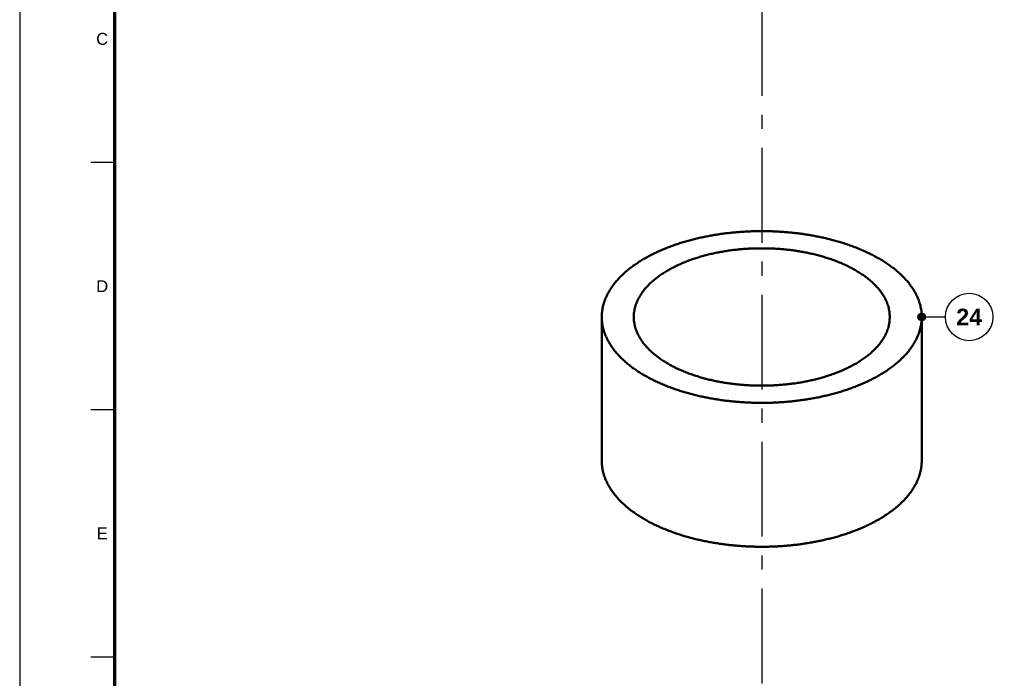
# Model space of a CAD drawing. Header units: millimetres. Extents: x 0 to 841, y 0 to 594.
# Tile 3 of 10: x 0 to 208, y 319 to 458. Entities that reach past the tile are written whole.
import ezdxf
from ezdxf.enums import TextEntityAlignment as Align

# ---------------------------------------------------------------- set-up
doc = ezdxf.new("R2010")
doc.units = ezdxf.units.MM
doc.linetypes.add('EJE', pattern=[31, 20, -4, 3, -4])
for name, color, linetype, lineweight in [('ACH', 7, 'CONTINUOUS', 13), ('COTA', 7, 'CONTINUOUS', 25), ('EJE', 7, 'EJE', 25), ('FINA', 7, 'CONTINUOUS', 25), ('MARCO', 7, 'CONTINUOUS', 70), ('TXT', 7, 'CONTINUOUS', 25), ('VIS', 7, 'CONTINUOUS', 50)]:
    doc.layers.add(name, color=color, linetype=linetype, lineweight=lineweight)
doc.styles.add('STD', font='LiberationSans-Regular.ttf')
doc.styles.add('STDB', font='LiberationSans-Bold.ttf')

msp = doc.modelspace()

# ---------------------------------------------------------------- hatches: boundary and pattern name
at = {"layer": 'ACH'}
h = msp.add_hatch(color=7, dxfattribs=at)
h.dxf.hatch_style = 1
h.paths.add_polyline_path([(191.07, 394.85), (190.84, 395.42), (190.27, 395.65), (189.7, 395.42), (189.47, 394.85), (189.7, 394.29), (190.27, 394.05), (190.84, 394.29)])

# ---------------------------------------------------------------- linework, layer by layer
at = {"layer": 'COTA'}
msp.add_line((190.27, 394.85), (195.27, 394.85), dxfattribs=at)
msp.add_circle((190.27, 394.85), 0.8, dxfattribs=at)
at = {"layer": 'EJE'}
msp.add_line((156.53, 523.53), (156.53, 114.34), dxfattribs=at)
at = {"layer": 'FINA'}
for p, q in [((20, 427.45), (15, 427.45)), ((20, 375.27), (15, 375.27)), ((20, 323.09), (15, 323.09))]:
    msp.add_line(p, q, dxfattribs=at)
msp.add_lwpolyline([(0, 0), (841, 0), (841, 594), (0, 594)], close=True, dxfattribs=at)
msp.add_circle((200.27, 394.85), 5, dxfattribs=at)
at = {"layer": 'MARCO'}
msp.add_lwpolyline([(20, 10), (831, 10), (831, 584), (20, 584)], close=True, dxfattribs=at)
at = {"layer": 'VIS'}
for points in [[(190.27, 394.85), (190.27, 395.12), (190.25, 395.39), (190.24, 395.66), (190.21, 395.93), (190.18, 396.2), (190.14, 396.47), (190.09, 396.73), (190.03, 397), (189.97, 397.26), (189.9, 397.52), (189.82, 397.78), (189.74, 398.04), (189.65, 398.3), (189.56, 398.55), (189.46, 398.8), (189.35, 399.05), (189.24, 399.29), (189.12, 399.54), (189, 399.78), (188.87, 400.02), (188.74, 400.25), (188.6, 400.48), (188.45, 400.71), (188.31, 400.94), (188.15, 401.16), (188, 401.39), (187.84, 401.6), (187.67, 401.82), (187.51, 402.03), (187.34, 402.24), (187.16, 402.45), (186.98, 402.65), (186.8, 402.85), (186.62, 403.05), (186.43, 403.24), (186.24, 403.44), (186.05, 403.63), (185.85, 403.81), (185.65, 404), (185.45, 404.18), (185.25, 404.36), (185.04, 404.54), (184.84, 404.71), (184.63, 404.88), (184.42, 405.05), (184.2, 405.22), (183.99, 405.38), (183.77, 405.54), (183.55, 405.7), (183.33, 405.86), (183.11, 406.01), (182.88, 406.16), (182.66, 406.31), (182.43, 406.46), (182.2, 406.6), (181.97, 406.75), (181.74, 406.89), (181.51, 407.03), (181.28, 407.16), (181.04, 407.3), (180.81, 407.43), (180.57, 407.56), (180.33, 407.69), (180.09, 407.82), (179.85, 407.94), (179.61, 408.06), (179.37, 408.19), (179.13, 408.3), (178.88, 408.42), (178.64, 408.54), (178.39, 408.65), (178.15, 408.76), (177.9, 408.87), (177.65, 408.98), (177.4, 409.08), (177.15, 409.19), (176.9, 409.29), (176.65, 409.39), (176.4, 409.49), (176.15, 409.59), (175.89, 409.69), (175.64, 409.78), (175.39, 409.87), (175.13, 409.97), (174.88, 410.05), (174.62, 410.14), (174.37, 410.23), (174.11, 410.31), (173.85, 410.4), (173.59, 410.48), (173.33, 410.56), (173.08, 410.64), (172.82, 410.72), (172.56, 410.79), (172.3, 410.87), (172.04, 410.94), (171.78, 411.01), (171.51, 411.08), (171.25, 411.15), (170.99, 411.22), (170.73, 411.29), (170.47, 411.35), (170.2, 411.41), (169.94, 411.48), (169.68, 411.54), (169.41, 411.6), (169.15, 411.65), (168.88, 411.71), (168.62, 411.76), (168.35, 411.82), (168.09, 411.87), (167.82, 411.92), (167.56, 411.97), (167.29, 412.02), (167.02, 412.07), (166.76, 412.12), (166.49, 412.16), (166.22, 412.2), (165.96, 412.25), (165.69, 412.29), (165.42, 412.33), (165.15, 412.37), (164.89, 412.4), (164.62, 412.44), (164.35, 412.47), (164.08, 412.51), (163.81, 412.54), (163.54, 412.57), (163.28, 412.6), (163.01, 412.63), (162.74, 412.66), (162.47, 412.69), (162.2, 412.71), (161.93, 412.73), (161.66, 412.76), (161.39, 412.78), (161.12, 412.8), (160.85, 412.82), (160.58, 412.84), (160.31, 412.85), (160.04, 412.87), (159.77, 412.88), (159.5, 412.9), (159.23, 412.91), (158.96, 412.92), (158.69, 412.93), (158.42, 412.94), (158.15, 412.95), (157.88, 412.95), (157.61, 412.96), (157.34, 412.96), (157.07, 412.97), (156.8, 412.97), (156.53, 412.97), (156.25, 412.97), (155.98, 412.97), (155.71, 412.96), (155.44, 412.96), (155.17, 412.95), (154.9, 412.95), (154.63, 412.94), (154.36, 412.93), (154.09, 412.92), (153.82, 412.91), (153.55, 412.9), (153.28, 412.88), (153.01, 412.87), (152.74, 412.85), (152.47, 412.84), (152.2, 412.82), (151.93, 412.8), (151.66, 412.78), (151.39, 412.76), (151.12, 412.73), (150.85, 412.71), (150.58, 412.69), (150.31, 412.66), (150.04, 412.63), (149.77, 412.6), (149.51, 412.57), (149.24, 412.54), (148.97, 412.51), (148.7, 412.47), (148.43, 412.44), (148.16, 412.4), (147.9, 412.37), (147.63, 412.33), (147.36, 412.29), (147.09, 412.25), (146.83, 412.2), (146.56, 412.16), (146.29, 412.12), (146.03, 412.07), (145.76, 412.02), (145.49, 411.97), (145.23, 411.92), (144.96, 411.87), (144.7, 411.82), (144.43, 411.76), (144.17, 411.71), (143.9, 411.65), (143.64, 411.6), (143.37, 411.54), (143.11, 411.48), (142.85, 411.41), (142.58, 411.35), (142.32, 411.29), (142.06, 411.22), (141.8, 411.15), (141.54, 411.08), (141.27, 411.01), (141.01, 410.94), (140.75, 410.87), (140.49, 410.79), (140.23, 410.72), (139.97, 410.64), (139.72, 410.56), (139.46, 410.48), (139.2, 410.4), (138.94, 410.31), (138.68, 410.23), (138.43, 410.14), (138.17, 410.05), (137.92, 409.97), (137.66, 409.87), (137.41, 409.78), (137.16, 409.69), (136.9, 409.59), (136.65, 409.49), (136.4, 409.39), (136.15, 409.29), (135.9, 409.19), (135.65, 409.08), (135.4, 408.98), (135.15, 408.87), (134.9, 408.76), (134.66, 408.65), (134.41, 408.54), (134.17, 408.42), (133.92, 408.3), (133.68, 408.19), (133.44, 408.06), (133.2, 407.94), (132.96, 407.82), (132.72, 407.69), (132.48, 407.56), (132.24, 407.43), (132.01, 407.3), (131.77, 407.16), (131.54, 407.03), (131.31, 406.89), (131.08, 406.75), (130.85, 406.6), (130.62, 406.46), (130.39, 406.31), (130.17, 406.16), (129.94, 406.01), (129.72, 405.86), (129.5, 405.7), (129.28, 405.54), (129.06, 405.38), (128.85, 405.22), (128.63, 405.05), (128.42, 404.88), (128.21, 404.71), (128.01, 404.54), (127.8, 404.36), (127.6, 404.18), (127.4, 404), (127.2, 403.81), (127, 403.63), (126.81, 403.44), (126.62, 403.24), (126.43, 403.05), (126.25, 402.85), (126.07, 402.65), (125.89, 402.45), (125.71, 402.24), (125.54, 402.03), (125.38, 401.82), (125.21, 401.6), (125.05, 401.39), (124.9, 401.16), (124.74, 400.94), (124.6, 400.71), (124.45, 400.48), (124.31, 400.25), (124.18, 400.02), (124.05, 399.78), (123.93, 399.54), (123.81, 399.29), (123.7, 399.05), (123.59, 398.8), (123.49, 398.55), (123.4, 398.3), (123.31, 398.04), (123.23, 397.78), (123.15, 397.52), (123.08, 397.26), (123.02, 397), (122.96, 396.73), (122.91, 396.47), (122.87, 396.2), (122.84, 395.93), (122.81, 395.66), (122.8, 395.39), (122.78, 395.12), (122.78, 394.85)], [(183.52, 394.85), (183.52, 395.12), (183.5, 395.39), (183.48, 395.66), (183.45, 395.93), (183.4, 396.2), (183.35, 396.47), (183.29, 396.73), (183.22, 396.99), (183.15, 397.25), (183.06, 397.51), (182.97, 397.76), (182.87, 398.02), (182.76, 398.26), (182.65, 398.51), (182.52, 398.75), (182.4, 398.99), (182.26, 399.23), (182.12, 399.46), (181.98, 399.68), (181.82, 399.91), (181.67, 400.13), (181.5, 400.35), (181.34, 400.56), (181.17, 400.77), (180.99, 400.98), (180.81, 401.18), (180.63, 401.38), (180.44, 401.58), (180.25, 401.77), (180.05, 401.96), (179.86, 402.14), (179.66, 402.32), (179.45, 402.5), (179.25, 402.68), (179.04, 402.85), (178.83, 403.02), (178.61, 403.19), (178.39, 403.35), (178.18, 403.51), (177.96, 403.67), (177.73, 403.82), (177.51, 403.97), (177.28, 404.12), (177.05, 404.26), (176.82, 404.41), (176.59, 404.55), (176.36, 404.68), (176.12, 404.82), (175.88, 404.95), (175.65, 405.08), (175.41, 405.21), (175.17, 405.33), (174.93, 405.46), (174.68, 405.58), (174.44, 405.69), (174.19, 405.81), (173.95, 405.92), (173.7, 406.03), (173.45, 406.14), (173.2, 406.25), (172.95, 406.35), (172.7, 406.45), (172.45, 406.55), (172.2, 406.65), (171.94, 406.75), (171.69, 406.84), (171.43, 406.93), (171.18, 407.02), (170.92, 407.11), (170.67, 407.2), (170.41, 407.28), (170.15, 407.36), (169.89, 407.44), (169.63, 407.52), (169.37, 407.6), (169.11, 407.67), (168.85, 407.75), (168.59, 407.82), (168.33, 407.89), (168.06, 407.95), (167.8, 408.02), (167.54, 408.08), (167.27, 408.15), (167.01, 408.21), (166.75, 408.27), (166.48, 408.32), (166.22, 408.38), (165.95, 408.43), (165.68, 408.49), (165.42, 408.54), (165.15, 408.59), (164.88, 408.63), (164.62, 408.68), (164.35, 408.72), (164.08, 408.77), (163.81, 408.81), (163.55, 408.85), (163.28, 408.88), (163.01, 408.92), (162.74, 408.96), (162.47, 408.99), (162.2, 409.02), (161.93, 409.05), (161.66, 409.08), (161.39, 409.11), (161.13, 409.13), (160.86, 409.16), (160.59, 409.18), (160.31, 409.2), (160.04, 409.22), (159.77, 409.24), (159.5, 409.26), (159.23, 409.27), (158.96, 409.29), (158.69, 409.3), (158.42, 409.31), (158.15, 409.32), (157.88, 409.33), (157.61, 409.33), (157.34, 409.34), (157.07, 409.34), (156.8, 409.34), (156.53, 409.34), (156.25, 409.34), (155.98, 409.34), (155.71, 409.34), (155.44, 409.33), (155.17, 409.33), (154.9, 409.32), (154.63, 409.31), (154.36, 409.3), (154.09, 409.29), (153.82, 409.27), (153.55, 409.26), (153.28, 409.24), (153.01, 409.22), (152.74, 409.2), (152.46, 409.18), (152.19, 409.16), (151.92, 409.13), (151.66, 409.11), (151.39, 409.08), (151.12, 409.05), (150.85, 409.02), (150.58, 408.99), (150.31, 408.96), (150.04, 408.92), (149.77, 408.88), (149.5, 408.85), (149.24, 408.81), (148.97, 408.77), (148.7, 408.72), (148.43, 408.68), (148.17, 408.63), (147.9, 408.59), (147.63, 408.54), (147.37, 408.49), (147.1, 408.43), (146.83, 408.38), (146.57, 408.32), (146.3, 408.27), (146.04, 408.21), (145.78, 408.15), (145.51, 408.08), (145.25, 408.02), (144.99, 407.95), (144.72, 407.89), (144.46, 407.82), (144.2, 407.75), (143.94, 407.67), (143.68, 407.6), (143.42, 407.52), (143.16, 407.44), (142.9, 407.36), (142.64, 407.28), (142.38, 407.2), (142.13, 407.11), (141.87, 407.02), (141.62, 406.93), (141.36, 406.84), (141.11, 406.75), (140.85, 406.65), (140.6, 406.55), (140.35, 406.45), (140.1, 406.35), (139.85, 406.25), (139.6, 406.14), (139.35, 406.03), (139.1, 405.92), (138.86, 405.81), (138.61, 405.69), (138.37, 405.58), (138.12, 405.46), (137.88, 405.33), (137.64, 405.21), (137.4, 405.08), (137.17, 404.95), (136.93, 404.82), (136.69, 404.68), (136.46, 404.55), (136.23, 404.41), (136, 404.26), (135.77, 404.12), (135.54, 403.97), (135.32, 403.82), (135.09, 403.67), (134.87, 403.51), (134.66, 403.35), (134.44, 403.19), (134.22, 403.02), (134.01, 402.85), (133.8, 402.68), (133.6, 402.5), (133.39, 402.32), (133.19, 402.14), (133, 401.96), (132.8, 401.77), (132.61, 401.58), (132.42, 401.38), (132.24, 401.18), (132.06, 400.98), (131.88, 400.77), (131.71, 400.56), (131.55, 400.35), (131.38, 400.13), (131.23, 399.91), (131.07, 399.68), (130.93, 399.46), (130.79, 399.23), (130.65, 398.99), (130.53, 398.75), (130.4, 398.51), (130.29, 398.26), (130.18, 398.02), (130.08, 397.76), (129.99, 397.51), (129.9, 397.25), (129.83, 396.99), (129.76, 396.73), (129.7, 396.47), (129.65, 396.2), (129.6, 395.93), (129.57, 395.66), (129.55, 395.39), (129.53, 395.12), (129.53, 394.85)], [(122.78, 394.85), (122.78, 394.58), (122.8, 394.31), (122.81, 394.04), (122.84, 393.77), (122.87, 393.5), (122.92, 393.23), (122.96, 392.97), (123.02, 392.7), (123.08, 392.44), (123.15, 392.18), (123.23, 391.92), (123.31, 391.66), (123.4, 391.4), (123.49, 391.15), (123.59, 390.9), (123.7, 390.65), (123.81, 390.4), (123.93, 390.16), (124.05, 389.92), (124.18, 389.68), (124.32, 389.45), (124.46, 389.21), (124.6, 388.98), (124.75, 388.76), (124.9, 388.53), (125.06, 388.31), (125.22, 388.09), (125.38, 387.88), (125.55, 387.67), (125.72, 387.46), (125.89, 387.25), (126.07, 387.05), (126.25, 386.84), (126.44, 386.65), (126.63, 386.45), (126.82, 386.26), (127.01, 386.07), (127.21, 385.88), (127.4, 385.7), (127.61, 385.52), (127.81, 385.34), (128.01, 385.16), (128.22, 384.99), (128.43, 384.82), (128.64, 384.65), (128.86, 384.48), (129.07, 384.32), (129.29, 384.15), (129.51, 384), (129.73, 383.84), (129.95, 383.68), (130.18, 383.53), (130.4, 383.38), (130.63, 383.24), (130.86, 383.09), (131.09, 382.95), (131.32, 382.81), (131.55, 382.67), (131.78, 382.53), (132.02, 382.4), (132.26, 382.26), (132.49, 382.13), (132.73, 382), (132.97, 381.88), (133.21, 381.75), (133.45, 381.63), (133.69, 381.51), (133.94, 381.39), (134.18, 381.27), (134.43, 381.16), (134.67, 381.05), (134.92, 380.93), (135.17, 380.82), (135.42, 380.72), (135.66, 380.61), (135.91, 380.51), (136.17, 380.4), (136.42, 380.3), (136.67, 380.2), (136.92, 380.1), (137.17, 380.01), (137.43, 379.91), (137.68, 379.82), (137.94, 379.73), (138.19, 379.64), (138.45, 379.55), (138.71, 379.47), (138.96, 379.38), (139.22, 379.3), (139.48, 379.22), (139.74, 379.14), (140, 379.06), (140.26, 378.98), (140.51, 378.9), (140.78, 378.83), (141.04, 378.76), (141.3, 378.68), (141.56, 378.61), (141.82, 378.54), (142.08, 378.48), (142.35, 378.41), (142.61, 378.35), (142.87, 378.28), (143.14, 378.22), (143.4, 378.16), (143.66, 378.1), (143.93, 378.04), (144.19, 377.99), (144.46, 377.93), (144.72, 377.88), (144.99, 377.83), (145.25, 377.77), (145.52, 377.72), (145.79, 377.68), (146.05, 377.63), (146.32, 377.58), (146.59, 377.54), (146.85, 377.49), (147.12, 377.45), (147.39, 377.41), (147.66, 377.37), (147.93, 377.33), (148.19, 377.29), (148.46, 377.26), (148.73, 377.22), (149, 377.19), (149.27, 377.16), (149.54, 377.13), (149.81, 377.1), (150.08, 377.07), (150.35, 377.04), (150.61, 377.01), (150.88, 376.99), (151.15, 376.96), (151.42, 376.94), (151.69, 376.92), (151.96, 376.9), (152.23, 376.88), (152.5, 376.86), (152.77, 376.85), (153.04, 376.83), (153.32, 376.82), (153.59, 376.8), (153.86, 376.79), (154.13, 376.78), (154.4, 376.77), (154.67, 376.76), (154.94, 376.75), (155.21, 376.75), (155.48, 376.74), (155.75, 376.74), (156.02, 376.74), (156.29, 376.73), (156.56, 376.73), (156.83, 376.73), (157.1, 376.74), (157.38, 376.74), (157.65, 376.74), (157.92, 376.75), (158.19, 376.76), (158.46, 376.76), (158.73, 376.77), (159, 376.78), (159.27, 376.79), (159.54, 376.81), (159.81, 376.82), (160.08, 376.83), (160.35, 376.85), (160.62, 376.87), (160.89, 376.89), (161.16, 376.91), (161.43, 376.93), (161.7, 376.95), (161.97, 376.97), (162.24, 377), (162.51, 377.02), (162.78, 377.05), (163.05, 377.08), (163.32, 377.1), (163.59, 377.14), (163.86, 377.17), (164.13, 377.2), (164.39, 377.23), (164.66, 377.27), (164.93, 377.31), (165.2, 377.34), (165.47, 377.38), (165.74, 377.42), (166, 377.46), (166.27, 377.51), (166.54, 377.55), (166.8, 377.59), (167.07, 377.64), (167.34, 377.69), (167.6, 377.74), (167.87, 377.79), (168.14, 377.84), (168.4, 377.89), (168.67, 377.95), (168.93, 378), (169.2, 378.06), (169.46, 378.12), (169.72, 378.18), (169.99, 378.24), (170.25, 378.3), (170.52, 378.36), (170.78, 378.43), (171.04, 378.5), (171.3, 378.56), (171.56, 378.63), (171.83, 378.7), (172.09, 378.78), (172.35, 378.85), (172.61, 378.92), (172.87, 379), (173.13, 379.08), (173.39, 379.16), (173.64, 379.24), (173.9, 379.32), (174.16, 379.4), (174.42, 379.49), (174.67, 379.58), (174.93, 379.67), (175.18, 379.76), (175.44, 379.85), (175.69, 379.94), (175.95, 380.04), (176.2, 380.13), (176.45, 380.23), (176.7, 380.33), (176.96, 380.43), (177.21, 380.54), (177.46, 380.64), (177.7, 380.75), (177.95, 380.86), (178.2, 380.97), (178.45, 381.08), (178.69, 381.19), (178.94, 381.31), (179.18, 381.42), (179.42, 381.54), (179.67, 381.66), (179.91, 381.79), (180.15, 381.91), (180.39, 382.04)], [(122.78, 394.85), (122.78, 364.48)], [(129.53, 394.85), (129.53, 394.58), (129.55, 394.31), (129.57, 394.04), (129.6, 393.77), (129.65, 393.5), (129.7, 393.24), (129.76, 392.97), (129.83, 392.71), (129.9, 392.45), (129.99, 392.2), (130.08, 391.94), (130.18, 391.69), (130.29, 391.44), (130.4, 391.2), (130.52, 390.95), (130.65, 390.72), (130.79, 390.48), (130.93, 390.25), (131.07, 390.02), (131.22, 389.8), (131.38, 389.58), (131.54, 389.36), (131.71, 389.14), (131.88, 388.94), (132.06, 388.73), (132.24, 388.53), (132.42, 388.33), (132.61, 388.13), (132.8, 387.94), (132.99, 387.75), (133.19, 387.56), (133.39, 387.38), (133.59, 387.2), (133.8, 387.03), (134.01, 386.86), (134.22, 386.69), (134.43, 386.52), (134.65, 386.36), (134.87, 386.2), (135.09, 386.04), (135.31, 385.89), (135.54, 385.74), (135.76, 385.59), (135.99, 385.44), (136.22, 385.3), (136.45, 385.16), (136.69, 385.02), (136.92, 384.89), (137.16, 384.75), (137.39, 384.63), (137.63, 384.5), (137.87, 384.37), (138.12, 384.25), (138.36, 384.13), (138.6, 384.01), (138.85, 383.9), (139.09, 383.78), (139.34, 383.67), (139.59, 383.56), (139.84, 383.46), (140.09, 383.35), (140.34, 383.25), (140.59, 383.15), (140.84, 383.05), (141.09, 382.96), (141.35, 382.86), (141.6, 382.77), (141.86, 382.68), (142.12, 382.59), (142.37, 382.51), (142.63, 382.42), (142.89, 382.34), (143.15, 382.26), (143.41, 382.18), (143.66, 382.11), (143.93, 382.03), (144.19, 381.96), (144.45, 381.89), (144.71, 381.82), (144.97, 381.75), (145.23, 381.69), (145.5, 381.62), (145.76, 381.56), (146.02, 381.5), (146.29, 381.44), (146.55, 381.38), (146.82, 381.33), (147.08, 381.27), (147.35, 381.22), (147.62, 381.17), (147.88, 381.12), (148.15, 381.07), (148.41, 381.03), (148.68, 380.98), (148.95, 380.94), (149.22, 380.9), (149.48, 380.86), (149.75, 380.82), (150.02, 380.78), (150.29, 380.75), (150.56, 380.72), (150.83, 380.68), (151.1, 380.65), (151.37, 380.62), (151.64, 380.6), (151.9, 380.57), (152.17, 380.55), (152.44, 380.52), (152.71, 380.5), (152.98, 380.48), (153.25, 380.46), (153.52, 380.45), (153.79, 380.43), (154.07, 380.42), (154.34, 380.41), (154.61, 380.39), (154.88, 380.38), (155.15, 380.38), (155.42, 380.37), (155.69, 380.36), (155.96, 380.36), (156.23, 380.36), (156.5, 380.36), (156.77, 380.36), (157.04, 380.36), (157.31, 380.36), (157.58, 380.37), (157.86, 380.37), (158.13, 380.38), (158.4, 380.39), (158.67, 380.4), (158.94, 380.42), (159.21, 380.43), (159.48, 380.44), (159.75, 380.46), (160.02, 380.48), (160.29, 380.5), (160.56, 380.52), (160.83, 380.54), (161.1, 380.57), (161.37, 380.59), (161.64, 380.62), (161.91, 380.65), (162.18, 380.68), (162.44, 380.71), (162.71, 380.74), (162.98, 380.78), (163.25, 380.81), (163.52, 380.85), (163.79, 380.89), (164.05, 380.93), (164.32, 380.97), (164.59, 381.02), (164.86, 381.06), (165.12, 381.11), (165.39, 381.16), (165.65, 381.21), (165.92, 381.26), (166.19, 381.32), (166.45, 381.37), (166.72, 381.43), (166.98, 381.49), (167.24, 381.55), (167.51, 381.61), (167.77, 381.67), (168.03, 381.74), (168.3, 381.81), (168.56, 381.88), (168.82, 381.95), (169.08, 382.02), (169.34, 382.09), (169.6, 382.17), (169.86, 382.25), (170.12, 382.33), (170.38, 382.41), (170.63, 382.49), (170.89, 382.58), (171.15, 382.67), (171.4, 382.76), (171.66, 382.85), (171.91, 382.94), (172.16, 383.04), (172.42, 383.13), (172.67, 383.23), (172.92, 383.34), (173.17, 383.44), (173.42, 383.55), (173.67, 383.65), (173.91, 383.76), (174.16, 383.88), (174.41, 383.99), (174.65, 384.11), (174.89, 384.23), (175.13, 384.35), (175.37, 384.48), (175.61, 384.6)], [(175.61, 384.6), (175.85, 384.73), (176.09, 384.86), (176.33, 385), (176.56, 385.14), (176.79, 385.28), (177.02, 385.42), (177.25, 385.57), (177.48, 385.71), (177.71, 385.87), (177.93, 386.02), (178.15, 386.18), (178.37, 386.34), (178.59, 386.5), (178.8, 386.67), (179.02, 386.84), (179.23, 387.01), (179.43, 387.18), (179.64, 387.36), (179.84, 387.54), (180.04, 387.73), (180.23, 387.92), (180.43, 388.11), (180.61, 388.31), (180.8, 388.51), (180.98, 388.71), (181.15, 388.92), (181.33, 389.13), (181.49, 389.34), (181.66, 389.56), (181.81, 389.78), (181.97, 390.01), (182.11, 390.23), (182.26, 390.47), (182.39, 390.7), (182.52, 390.94), (182.64, 391.18), (182.76, 391.43), (182.87, 391.68), (182.97, 391.93), (183.06, 392.19), (183.15, 392.44), (183.22, 392.7), (183.29, 392.97), (183.35, 393.23), (183.4, 393.5), (183.45, 393.77), (183.48, 394.04), (183.5, 394.31), (183.52, 394.58), (183.52, 394.85)], [(180.39, 382.04), (180.63, 382.17), (180.87, 382.3), (181.1, 382.44), (181.34, 382.58), (181.58, 382.71), (181.81, 382.86), (182.05, 383), (182.28, 383.14), (182.51, 383.29), (182.74, 383.44), (182.97, 383.59), (183.19, 383.75), (183.42, 383.91), (183.64, 384.07), (183.86, 384.23), (184.08, 384.39), (184.3, 384.56), (184.51, 384.73), (184.72, 384.9), (184.94, 385.08), (185.14, 385.25), (185.35, 385.43), (185.56, 385.61), (185.76, 385.8), (185.96, 385.99), (186.15, 386.18), (186.35, 386.37), (186.54, 386.57), (186.73, 386.77), (186.91, 386.97), (187.09, 387.18), (187.27, 387.38), (187.44, 387.59), (187.62, 387.81), (187.78, 388.03), (187.95, 388.25), (188.11, 388.47), (188.26, 388.69), (188.41, 388.92), (188.56, 389.15), (188.7, 389.39), (188.84, 389.63), (188.97, 389.87), (189.09, 390.11), (189.21, 390.36), (189.33, 390.6), (189.44, 390.86), (189.54, 391.11), (189.64, 391.37), (189.73, 391.62), (189.81, 391.88), (189.89, 392.15), (189.96, 392.41), (190.03, 392.68), (190.08, 392.95), (190.13, 393.22), (190.17, 393.49), (190.21, 393.76), (190.23, 394.03), (190.25, 394.3), (190.27, 394.58), (190.27, 394.85)], [(190.27, 394.85), (190.27, 364.48)], [(122.78, 364.48), (122.78, 364.21), (122.8, 363.94), (122.81, 363.67), (122.84, 363.4), (122.87, 363.14), (122.92, 362.87), (122.96, 362.6), (123.02, 362.34), (123.08, 362.07), (123.15, 361.81), (123.23, 361.55), (123.31, 361.29), (123.4, 361.04), (123.49, 360.78), (123.59, 360.53), (123.7, 360.28), (123.81, 360.04), (123.93, 359.79), (124.05, 359.55), (124.18, 359.31), (124.32, 359.08), (124.46, 358.85), (124.6, 358.62), (124.75, 358.39), (124.9, 358.17), (125.06, 357.94), (125.22, 357.73), (125.38, 357.51), (125.55, 357.3), (125.72, 357.09), (125.89, 356.88), (126.07, 356.68), (126.25, 356.48), (126.44, 356.28), (126.63, 356.08), (126.82, 355.89), (127.01, 355.7), (127.21, 355.52), (127.4, 355.33), (127.61, 355.15), (127.81, 354.97), (128.01, 354.79), (128.22, 354.62), (128.43, 354.45), (128.64, 354.28), (128.86, 354.11), (129.07, 353.95), (129.29, 353.79), (129.51, 353.63), (129.73, 353.47), (129.95, 353.32), (130.18, 353.17), (130.4, 353.02), (130.63, 352.87), (130.86, 352.72), (131.09, 352.58), (131.32, 352.44), (131.55, 352.3), (131.78, 352.16), (132.02, 352.03), (132.26, 351.9), (132.49, 351.77), (132.73, 351.64), (132.97, 351.51), (133.21, 351.39), (133.45, 351.26), (133.69, 351.14), (133.94, 351.02), (134.18, 350.91), (134.43, 350.79), (134.67, 350.68), (134.92, 350.57), (135.17, 350.46), (135.42, 350.35), (135.66, 350.24), (135.91, 350.14), (136.17, 350.04), (136.42, 349.94), (136.67, 349.84), (136.92, 349.74), (137.17, 349.64), (137.43, 349.55), (137.68, 349.46), (137.94, 349.36), (138.19, 349.27), (138.45, 349.19), (138.71, 349.1), (138.96, 349.01), (139.22, 348.93), (139.48, 348.85), (139.74, 348.77), (140, 348.69), (140.26, 348.61), (140.51, 348.54), (140.78, 348.46), (141.04, 348.39), (141.3, 348.32), (141.56, 348.25), (141.82, 348.18), (142.08, 348.11), (142.35, 348.04), (142.61, 347.98), (142.87, 347.92), (143.14, 347.85), (143.4, 347.79), (143.66, 347.74), (143.93, 347.68), (144.19, 347.62), (144.46, 347.57), (144.72, 347.51), (144.99, 347.46), (145.25, 347.41), (145.52, 347.36), (145.79, 347.31), (146.05, 347.26), (146.32, 347.22), (146.59, 347.17), (146.85, 347.13), (147.12, 347.09), (147.39, 347.04), (147.66, 347), (147.93, 346.97), (148.19, 346.93), (148.46, 346.89), (148.73, 346.86), (149, 346.82), (149.27, 346.79), (149.54, 346.76), (149.81, 346.73), (150.08, 346.7), (150.35, 346.67), (150.61, 346.65), (150.88, 346.62), (151.15, 346.6), (151.42, 346.58), (151.69, 346.55), (151.96, 346.53), (152.23, 346.51), (152.5, 346.5), (152.77, 346.48), (153.04, 346.46), (153.32, 346.45), (153.59, 346.44), (153.86, 346.42), (154.13, 346.41), (154.4, 346.4), (154.67, 346.39), (154.94, 346.39), (155.21, 346.38), (155.48, 346.38), (155.75, 346.37), (156.02, 346.37), (156.29, 346.37), (156.56, 346.37), (156.83, 346.37), (157.1, 346.37), (157.38, 346.37), (157.65, 346.38), (157.92, 346.38), (158.19, 346.39), (158.46, 346.4), (158.73, 346.41), (159, 346.42), (159.27, 346.43), (159.54, 346.44), (159.81, 346.45), (160.08, 346.47), (160.35, 346.48), (160.62, 346.5), (160.89, 346.52), (161.16, 346.54), (161.43, 346.56), (161.7, 346.58), (161.97, 346.61), (162.24, 346.63), (162.51, 346.65), (162.78, 346.68), (163.05, 346.71), (163.32, 346.74), (163.59, 346.77), (163.86, 346.8), (164.13, 346.83), (164.39, 346.87), (164.66, 346.9), (164.93, 346.94), (165.2, 346.98), (165.47, 347.02), (165.74, 347.06), (166, 347.1), (166.27, 347.14), (166.54, 347.18), (166.8, 347.23), (167.07, 347.28), (167.34, 347.32), (167.6, 347.37), (167.87, 347.42), (168.14, 347.47), (168.4, 347.53), (168.67, 347.58), (168.93, 347.64), (169.2, 347.69), (169.46, 347.75), (169.72, 347.81), (169.99, 347.87), (170.25, 347.93), (170.52, 348), (170.78, 348.06), (171.04, 348.13), (171.3, 348.2), (171.56, 348.27), (171.83, 348.34), (172.09, 348.41), (172.35, 348.48), (172.61, 348.56), (172.87, 348.63), (173.13, 348.71), (173.39, 348.79), (173.64, 348.87), (173.9, 348.95), (174.16, 349.04), (174.42, 349.12), (174.67, 349.21), (174.93, 349.3), (175.18, 349.39), (175.44, 349.48), (175.69, 349.57), (175.95, 349.67), (176.2, 349.77), (176.45, 349.86), (176.7, 349.96), (176.96, 350.07), (177.21, 350.17), (177.46, 350.27), (177.7, 350.38), (177.95, 350.49), (178.2, 350.6), (178.45, 350.71), (178.69, 350.82), (178.94, 350.94), (179.18, 351.06), (179.42, 351.18), (179.67, 351.3), (179.91, 351.42), (180.15, 351.55), (180.39, 351.67)], [(180.39, 351.67), (180.63, 351.8), (180.87, 351.94), (181.1, 352.07), (181.34, 352.21), (181.58, 352.35), (181.81, 352.49), (182.05, 352.63), (182.28, 352.78), (182.51, 352.93), (182.74, 353.08), (182.97, 353.23), (183.19, 353.38), (183.42, 353.54), (183.64, 353.7), (183.86, 353.86), (184.08, 354.03), (184.3, 354.19), (184.51, 354.36), (184.72, 354.53), (184.94, 354.71), (185.14, 354.89), (185.35, 355.07), (185.56, 355.25), (185.76, 355.43), (185.96, 355.62), (186.15, 355.81), (186.35, 356.01), (186.54, 356.2), (186.73, 356.4), (186.91, 356.6), (187.09, 356.81), (187.27, 357.02), (187.44, 357.23), (187.62, 357.44), (187.78, 357.66), (187.95, 357.88), (188.11, 358.1), (188.26, 358.33), (188.41, 358.56), (188.56, 358.79), (188.7, 359.02), (188.84, 359.26), (188.97, 359.5), (189.09, 359.74), (189.21, 359.99), (189.33, 360.24), (189.44, 360.49), (189.54, 360.74), (189.64, 361), (189.73, 361.26), (189.81, 361.52), (189.89, 361.78), (189.96, 362.05), (190.03, 362.31), (190.08, 362.58), (190.13, 362.85), (190.17, 363.12), (190.21, 363.39), (190.23, 363.66), (190.25, 363.94), (190.27, 364.21), (190.27, 364.48)]]:
    msp.add_lwpolyline(points, dxfattribs=at)

# ---------------------------------------------------------------- texts
at = {"layer": 'TXT'}
for s, height, style, p in [('C', 2.5, 'STD', (17.4, 453.55)), ('D', 2.5, 'STD', (17.4, 401.36)), ('24', 3.5, 'STDB', (200.27, 394.85)), ('E', 2.5, 'STD', (17.4, 349.18))]:
    msp.add_text(s, height=height, dxfattribs=dict(at, style=style)).set_placement(p, align=Align.MIDDLE_CENTER)

doc.saveas('drawing.dxf')
